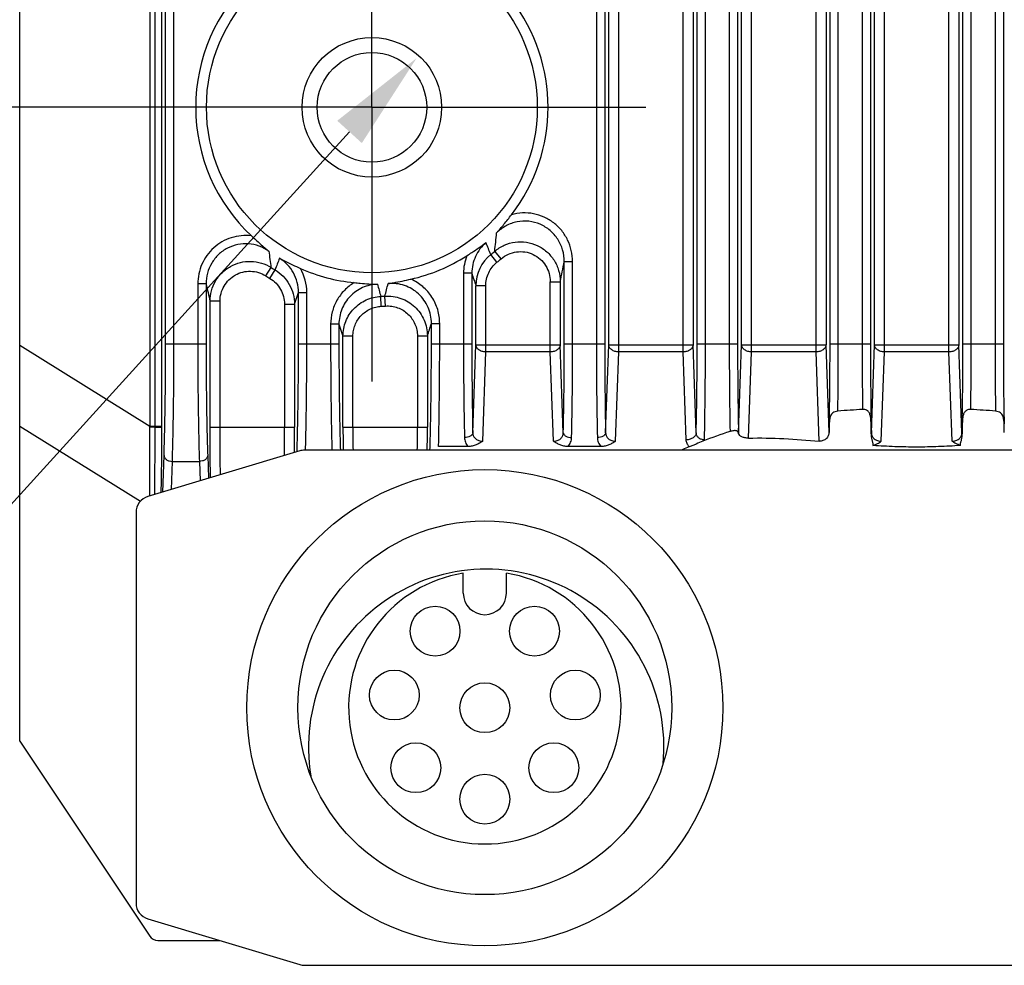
# Model space of a CAD drawing. Header units: millimetres. Extents: x 55 to 506, y 15 to 401.
# Tile 12 of 18: x 451 to 481, y 162 to 191. Entities that reach past the tile are written whole.
import ezdxf
from ezdxf.enums import TextEntityAlignment as Align

# ---------------------------------------------------------------- set-up
doc = ezdxf.new("R2010")
doc.units = ezdxf.units.MM
doc.header["$LTSCALE"] = 32.67
doc.header["$PDMODE"] = 3
doc.header["$PDSIZE"] = 8
doc.linetypes.add('CENTER', pattern=[0.6, 0.375, -0.075, 0.075, -0.075])
doc.layers.get('0').update_dxf_attribs({"linetype": 'CONTINUOUS'})
doc.layers.get('Defpoints').update_dxf_attribs({"linetype": 'CONTINUOUS'})
for name, color, linetype in [('00_COMPONENTS', 7, 'CONTINUOUS'), ('03_ALL_AXES', 7, 'CONTINUOUS'), ('51__DRAFT_DIMS', 7, 'CONTINUOUS')]:
    doc.layers.add(name, color=color, linetype=linetype)
doc.styles.get("Standard").update_dxf_attribs({"font": 'simfang.ttf'})
doc.dimstyles.new('DIMSTYLE_2', dxfattribs={"dimtxt": 3, "dimasz": 3, "dimexe": 2.5, "dimexo": 0.5, "dimgap": 0.75, "dimtad": 1, "dimdsep": 46, "dimtxsty": 'STANDARD', "dimblk": '_FILLED', "dimblk1": '_FILLED', "dimblk2": '_FILLED', "dimcen": 0.09, "dimclrt": 3, "dimazin": 2, "dimtp": 0.3, "dimtm": 0.3, "dimtfac": 1, "dimtofl": 0, "dimtmove": 0, "dimatfit": 3, "dimldrblk": '_FILLED', "dimfxl": 1, "dimtolj": 1, "dimarcsym": 0})
doc.dimstyles.new('DIMSTYLE_6', dxfattribs={"dimtxt": 3, "dimasz": 3, "dimexe": 2.5, "dimexo": 0.5, "dimtad": 1, "dimdsep": 46, "dimtxsty": 'STANDARD', "dimblk": '_FILLED', "dimblk1": '_FILLED', "dimblk2": '_FILLED', "dimcen": 0.09, "dimclrt": 3, "dimazin": 2, "dimtp": 0.01, "dimtm": 0.01, "dimtfac": 1, "dimtofl": 0, "dimtmove": 0, "dimatfit": 1, "dimldrblk": '_FILLED', "dimfxl": 1, "dimtolj": 1, "dimarcsym": 0})

# ---------------------------------------------------------------- blocks, each defined once
blk = doc.blocks.new('_FILLED')
at = {"color": 0, "linetype": 'ByBlock'}
blk.add_solid([(0, 0), (-1, 0.1667), (-1, -0.1667)], dxfattribs=at)
blk = doc.blocks.new('*D8')
at = {"layer": '51__DRAFT_DIMS', "color": 4, "transparency": 16777216}
for p, q in [((455.997, 226.295), (415.439, 226.295)), ((417.939, 226.295), (417.939, 207.295)), ((417.939, 188.295), (417.939, 207.295)), ((457.546, 188.295), (415.439, 188.295))]:
    blk.add_line(p, q, dxfattribs=at)
at = {"layer": '51__DRAFT_DIMS', "color": 4, "transparency": 16777216, "xscale": 3, "yscale": 3, "zscale": 3}
for p, rotation in [((417.939, 226.295), 90), ((417.939, 188.295), 270)]:
    blk.add_blockref('_FILLED', p, dxfattribs=dict(at, rotation=rotation))
at = {"layer": '51__DRAFT_DIMS', "color": 3, "transparency": 16777216}
blk.add_text('38', height=3, rotation=90, dxfattribs=at).set_placement((417.189, 207.295), align=Align.CENTER)
blk = doc.blocks.new('*D15')
at = {"color": 0, "lineweight": -2}
for p in [(461.261, 187.555), (421.3, 174.766)]:
    blk.add_line(p, (449.638, 174.766), dxfattribs=at)
at = {"layer": 'Defpoints', "color": 0}
for p in [(463.279, 189.775), (460.589, 186.815)]:
    blk.add_point(p, dxfattribs=at)
at = {"color": 0, "linetype": 'ByBlock', "lineweight": -2, "xscale": 3, "yscale": 3, "zscale": 3, "rotation": 47.73464663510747}
blk.add_blockref('_FILLED', (463.279, 189.775), dxfattribs=at)
at = {"color": 3, "insert": (442.023, 179.391), "char_height": 3, "attachment_point": 3, "line_spacing_factor": 0.9}
blk.add_mtext('\\A1;{4×M4{\\fgdt;x}4.5}', dxfattribs=at)

msp = doc.modelspace()

# ---------------------------------------------------------------- linework, layer by layer
at = {"layer": '00_COMPONENTS', "color": 7}
for p, q in [((451.334, 169.225), (451.334, 245.225)), ((459.763, 177.956), (455.19, 176.584)), ((496.76, 177.978), (459.907, 177.978)), ((464.83, 178.088), (463.94, 178.088)), ((468.83, 178.088), (467.838, 178.088)), ((454.834, 176.105), (454.834, 164.35)), ((464.684, 173.678), (464.684, 174.276)), ((465.984, 173.678), (465.984, 174.276)), ((451.334, 169.225), (455.245, 163.358)), ((455.19, 163.871), (459.763, 162.499)), ((455.495, 163.225), (457.343, 163.225)), ((459.907, 162.478), (496.76, 162.478))]:
    msp.add_line(p, q, dxfattribs=at)
at = {"layer": '00_COMPONENTS', "color": 4}
for p, q in [((455.245, 239.663), (455.245, 178.705)), ((455.399, 238.344), (455.399, 178.705)), ((469.363, 180.934), (469.363, 238.341)), ((471.304, 180.934), (471.304, 238.341)), ((473.363, 180.934), (473.363, 238.341)), ((475.304, 180.934), (475.304, 238.341)), ((477.363, 180.934), (477.363, 238.341)), ((479.304, 180.934), (479.304, 238.341)), ((455.603, 237.679), (455.603, 178.705)), ((469.063, 181.146), (469.063, 237.638)), ((471.604, 237.638), (471.604, 181.146)), ((473.063, 181.146), (473.063, 237.638)), ((475.604, 237.638), (475.604, 181.146)), ((477.063, 181.146), (477.063, 237.638)), ((479.604, 237.638), (479.604, 181.146)), ((455.725, 181.174), (455.725, 231.45)), ((455.975, 181.174), (455.975, 231.45)), ((468.692, 231.45), (468.692, 181.174)), ((468.942, 231.45), (468.942, 181.174)), ((471.725, 181.174), (471.725, 231.45)), ((471.975, 181.174), (471.975, 231.45)), ((472.692, 231.45), (472.692, 181.174)), ((472.942, 231.45), (472.942, 181.174)), ((475.725, 181.174), (475.725, 231.45)), ((475.975, 181.174), (475.975, 231.45)), ((476.692, 231.45), (476.692, 181.174)), ((476.942, 231.45), (476.942, 181.174)), ((479.725, 181.174), (479.725, 231.45)), ((479.975, 181.174), (479.975, 231.45)), ((480.692, 231.45), (480.692, 181.174)), ((480.942, 231.45), (480.942, 181.174)), ((465.698, 183.631), (465.511, 183.864)), ((465.826, 183.737), (465.632, 183.964)), ((458.738, 183.225), (458.897, 183.477)), ((467.725, 181.174), (467.725, 183.652)), ((467.725, 183.652), (467.975, 183.652)), ((467.975, 181.174), (467.975, 183.652)), ((458.865, 183.147), (459.018, 183.403)), ((464.692, 183.301), (464.692, 181.174)), ((464.942, 183.301), (464.692, 183.301)), ((464.942, 183.301), (464.942, 181.174)), ((456.692, 182.979), (456.692, 181.174)), ((456.942, 182.979), (456.692, 182.979)), ((456.942, 182.979), (456.942, 181.174)), ((465.063, 181.146), (465.063, 182.928)), ((465.363, 182.928), (465.063, 182.928)), ((465.363, 180.934), (465.363, 182.928)), ((467.304, 180.934), (467.304, 183.046)), ((467.304, 183.046), (467.604, 183.046)), ((467.604, 183.046), (467.604, 181.146)), ((459.604, 182.372), (459.725, 182.724)), ((459.725, 181.174), (459.725, 182.724)), ((459.725, 182.724), (459.975, 182.724)), ((459.975, 181.174), (459.975, 182.724)), ((462.218, 182.308), (462.204, 182.606)), ((462.346, 182.316), (462.325, 182.613)), ((457.063, 178.674), (457.063, 182.459)), ((457.363, 182.459), (457.063, 182.459)), ((457.363, 178.674), (457.363, 182.459)), ((459.304, 182.372), (459.304, 178.674)), ((459.304, 182.372), (459.604, 182.372)), ((459.604, 182.372), (459.604, 178.674)), ((460.692, 181.768), (460.692, 181.174)), ((460.942, 181.768), (460.692, 181.768)), ((460.942, 181.768), (460.942, 181.174)), ((460.942, 181.768), (461.063, 181.408)), ((463.725, 181.174), (463.725, 181.792)), ((463.725, 181.792), (463.975, 181.792)), ((463.975, 181.174), (463.975, 181.792)), ((461.063, 178.674), (461.063, 181.408)), ((461.363, 181.408), (461.063, 181.408)), ((461.363, 178.674), (461.363, 181.408)), ((463.304, 181.416), (463.304, 178.674)), ((463.304, 181.416), (463.604, 181.416)), ((463.604, 181.416), (463.604, 178.674)), ((451.334, 181.135), (455.245, 178.705)), ((455.725, 181.174), (456.942, 181.174)), ((459.725, 181.174), (460.942, 181.174)), ((463.725, 181.174), (464.942, 181.174)), ((464.971, 178.501), (465.063, 181.146)), ((465.063, 181.146), (467.604, 181.146)), ((467.696, 178.501), (467.604, 181.146)), ((467.725, 181.174), (468.942, 181.174)), ((468.971, 178.501), (469.063, 181.146)), ((469.063, 181.146), (471.604, 181.146)), ((471.696, 178.501), (471.604, 181.146)), ((471.725, 181.174), (472.942, 181.174)), ((472.971, 178.501), (473.063, 181.146)), ((473.063, 181.146), (475.604, 181.146)), ((475.696, 178.513), (475.604, 181.146)), ((475.725, 181.174), (476.942, 181.174)), ((476.971, 178.501), (477.063, 181.146)), ((477.063, 181.146), (479.604, 181.146)), ((479.696, 178.501), (479.604, 181.146)), ((479.725, 181.174), (480.942, 181.174)), ((465.269, 178.248), (465.363, 180.934)), ((467.304, 180.934), (465.363, 180.934)), ((467.398, 178.248), (467.304, 180.934)), ((469.269, 178.248), (469.363, 180.934)), ((471.304, 180.934), (469.363, 180.934)), ((471.397, 178.289), (471.304, 180.934)), ((473.273, 178.342), (473.363, 180.934)), ((475.304, 180.934), (473.363, 180.934)), ((475.398, 178.253), (475.304, 180.934)), ((477.269, 178.248), (477.363, 180.934)), ((479.304, 180.934), (477.363, 180.934)), ((479.398, 178.248), (479.304, 180.934)), ((451.334, 178.703), (454.967, 176.445)), ((455.399, 178.674), (455.244, 178.673)), ((455.245, 178.705), (455.603, 178.705)), ((455.603, 178.705), (455.603, 178.673)), ((457.063, 178.674), (459.604, 178.674)), ((461.063, 178.674), (463.604, 178.674)), ((455.638, 176.719), (455.677, 177.816)), ((455.897, 176.797), (455.927, 177.639)), ((455.927, 177.639), (456.741, 177.639)), ((456.741, 177.639), (456.761, 177.056)), ((456.991, 177.816), (457.015, 177.132))]:
    msp.add_line(p, q, dxfattribs=at)
msp.add_circle((461.934, 188.295), 4.98, dxfattribs=at)
at = {"layer": '00_COMPONENTS', "color": 7}
for centre, radius in [((461.934, 188.295), 2.1), ((461.934, 188.295), 1.65), ((465.334, 170.228), 7.165), ((465.334, 170.228), 5.625), ((463.836, 172.534), 0.75), ((466.831, 172.534), 0.75), ((462.61, 170.61), 0.75), ((468.057, 170.61), 0.75), ((465.334, 170.228), 0.75), ((463.258, 168.423), 0.75), ((467.409, 168.423), 0.75), ((465.334, 167.478), 0.75)]:
    msp.add_circle(centre, radius, dxfattribs=at)
for centre, radius, start, end in [((461.934, 188.295), 5.303, 133.177, 226.823), ((461.934, 188.295), 5.303, 322.4173, 37.5827), ((461.934, 188.295), 5.303, 282.7892, 302.5958), ((461.934, 188.295), 5.303, 246.0756, 264.25), ((477.838, 156.688), 22.543, 92.8781, 94.7754), ((478.83, 156.688), 22.543, 85.2246, 87.1219), ((501.098, 178.008), 25.407, 178.2851, 178.8596), ((457.274, 178.05), 23.702, 1.1198, 1.7355), ((476.547, 166.398), 12.731, 107.5066, 111.4343), ((459.907, 177.478), 0.5, 90, 106.6992), ((477.277, 165.193), 14.135, 114.4313, 115.252), ((472.498, 175.051), 3.194, 108.4506, 109.5064), ((455.334, 176.105), 0.5, 106.6992, 180), ((465.375, 169.048), 5.35, 354.5336, 189.4372), ((465.334, 170.228), 4.1, 99.122, 80.878), ((465.334, 173.678), 0.65, 180, 360), ((455.334, 164.35), 0.5, 180, 253.3008), ((455.494, 163.525), 0.3, 213.6901, 270), ((459.907, 162.978), 0.5, 253.3008, 270)]:
    msp.add_arc(centre, radius, start, end, dxfattribs=at)
at = {"layer": '00_COMPONENTS', "color": 4}
for centre, radius, start, end in [((437.548, 187.101), 28.258, 353.6277, 354.7543), ((371.72, 147), 100.775, 21.45689, 21.67722), ((485.823, 187.267), 27.192, 186.9757, 188.011), ((466.154, 183.301), 1.462, 158.9092, 180.0095), ((466.265, 182.928), 1.202, 128.8892, 179.9827), ((461.934, 188.295), 5.695, 308.9122, 310.4983), ((461.934, 188.295), 5.695, 237.7724, 239.2037), ((567.246, 141.903), 115.912, 158.83564, 159.02071), ((461.934, 188.295), 5.993, 308.9122, 310.4983), ((430.115, 190.857), 38.294, 348.231, 349.1556), ((461.934, 188.295), 5.993, 237.7724, 239.2037), ((458.516, 182.725), 1.459, 359.981, 29.7096), ((581.918, 221.122), 122.938, 197.91711, 198.09974), ((501.372, 193.055), 45.558, 192.7786, 193.4501), ((517.982, 198.59), 58.023, 195.61553, 195.98997), ((420.2, 193.463), 43.5, 345.5566, 346.0695), ((461.934, 188.295), 5.695, 272.7181, 273.9404), ((461.934, 188.295), 5.993, 272.7181, 273.9404), ((319.614, 228.088), 151.365, 342.04092, 342.19025), ((461.043, 178.656), 5.799, 179.5239, 179.8351), ((466.927, 178.705), 11.529, 180, 180.1524), ((368.828, 178.672), 90.476, 359.45852, 0.0013), ((352.248, 178.673), 107.356, 359.59144, 0.00065), ((567.754, 178.671), 106.69, 179.99791, 180.37224), ((551.551, 178.67), 90.188, 179.99709, 180.43991), ((372.197, 178.673), 91.107, 359.56232, 0.00068), ((355.99, 178.674), 107.614, 359.62937, 0.00048), ((472.89, 178.505), 0.0814, 348.1382, 357.0253), ((473.233, 178.505), 0.263, 180.9431, 187.1787)]:
    msp.add_arc(centre, radius, start, end, dxfattribs=at)
at = {"layer": '00_COMPONENTS', "color": 7}
for points, knots in [([(465.688, 184.517), (465.764, 184.601), (465.917, 184.78), (466.062, 184.965), (466.136, 185.061)], [0, 0, 0, 0, 0.483555, 1, 1, 1, 1]), ([(458.305, 184.428), (458.394, 184.345), (458.566, 184.187), (458.744, 184.035), (458.833, 183.965)], [0, 0, 0, 0, 0.516579, 1, 1, 1, 1]), ([(464.79, 183.827), (464.842, 183.86), (465.038, 183.987), (465.231, 184.12), (465.368, 184.224)], [0, 0, 0, 0, 0.262687, 1, 1, 1, 1]), ([(459.153, 183.752), (459.202, 183.726), (459.409, 183.618), (459.621, 183.52), (459.783, 183.448)], [0, 0, 0, 0, 0.238481, 1, 1, 1, 1]), ([(461.402, 183.019), (461.463, 183.013), (461.696, 182.99), (461.929, 182.975), (462.1, 182.971)], [0, 0, 0, 0, 0.262722, 1, 1, 1, 1]), ([(462.42, 182.991), (462.475, 182.999), (462.706, 183.036), (462.934, 183.084), (463.107, 183.124)], [0, 0, 0, 0, 0.238514, 1, 1, 1, 1]), ([(475.961, 179.152), (475.933, 179.15), (475.88, 179.139), (475.815, 179.105), (475.768, 179.06), (475.738, 179.009), (475.72, 178.953), (475.71, 178.895), (475.705, 178.833), (475.703, 178.79), (475.702, 178.768)], [0, 0, 0, 0, 0.163687, 0.302726, 0.42143, 0.531227, 0.640686, 0.75432, 0.873941, 1, 1, 1, 1]), ([(476.961, 178.466), (476.963, 178.508), (476.965, 178.589), (476.964, 178.708), (476.96, 178.821), (476.953, 178.926), (476.941, 179.01), (476.921, 179.071), (476.9, 179.113), (476.87, 179.15), (476.826, 179.181), (476.77, 179.201), (476.728, 179.203), (476.706, 179.202)], [0, 0, 0, 0, 0.14187, 0.277774, 0.406588, 0.527329, 0.639495, 0.692831, 0.745329, 0.798972, 0.857305, 0.924449, 1, 1, 1, 1]), ([(479.962, 179.202), (479.94, 179.203), (479.897, 179.201), (479.841, 179.181), (479.798, 179.15), (479.767, 179.113), (479.746, 179.071), (479.727, 179.01), (479.714, 178.926), (479.707, 178.821), (479.704, 178.708), (479.702, 178.589), (479.704, 178.508), (479.706, 178.466)], [0, 0, 0, 0, 0.075553, 0.1427, 0.201034, 0.254679, 0.307178, 0.360516, 0.472682, 0.593423, 0.722237, 0.858138, 1, 1, 1, 1]), ([(480.965, 178.768), (480.964, 178.79), (480.963, 178.833), (480.957, 178.895), (480.947, 178.953), (480.929, 179.009), (480.899, 179.06), (480.853, 179.105), (480.787, 179.139), (480.735, 179.15), (480.706, 179.152)], [0, 0, 0, 0, 0.126059, 0.24568, 0.359314, 0.468773, 0.57857, 0.697274, 0.836313, 1, 1, 1, 1]), ([(472.969, 178.488), (472.968, 178.496), (472.964, 178.512), (472.953, 178.533), (472.934, 178.551), (472.906, 178.563), (472.869, 178.568), (472.823, 178.565), (472.771, 178.555), (472.735, 178.545), (472.717, 178.539)], [0, 0, 0, 0, 0.082558, 0.161781, 0.243898, 0.340084, 0.463578, 0.621681, 0.806902, 1, 1, 1, 1]), ([(472.97, 178.486), (472.97, 178.487), (472.969, 178.487), (472.969, 178.488), (472.969, 178.488)], [0, 0, 0, 0, 0.550429, 1, 1, 1, 1]), ([(472.973, 178.472), (472.972, 178.475), (472.971, 178.479), (472.971, 178.484), (472.97, 178.486)], [0, 0, 0, 0, 0.504957, 1, 1, 1, 1]), ([(473.273, 178.342), (473.236, 178.341), (473.167, 178.347), (473.087, 178.371), (473.035, 178.4), (472.999, 178.427), (472.978, 178.454), (472.973, 178.472)], [0, 0, 0, 0, 0.315866, 0.60069, 0.723641, 0.830907, 1, 1, 1, 1]), ([(475.696, 178.513), (475.695, 178.479), (475.679, 178.408), (475.614, 178.318), (475.515, 178.258), (475.436, 178.25), (475.398, 178.253)], [0, 0, 0, 0, 0.235714, 0.481583, 0.736905, 1, 1, 1, 1]), ([(476.961, 178.466), (476.96, 178.438), (476.964, 178.379), (476.98, 178.308), (476.996, 178.251), (477.008, 178.208), (477.018, 178.164), (477.019, 178.134), (477.017, 178.119)], [0, 0, 0, 0, 0.243374, 0.492448, 0.618592, 0.745445, 0.872734, 1, 1, 1, 1]), ([(479.649, 178.119), (479.648, 178.127), (479.648, 178.142), (479.651, 178.164), (479.654, 178.186), (479.661, 178.216), (479.672, 178.251), (479.688, 178.308), (479.704, 178.379), (479.707, 178.438), (479.706, 178.466)], [0, 0, 0, 0, 0.063799, 0.12763, 0.191261, 0.254884, 0.381668, 0.507754, 0.75672, 1, 1, 1, 1]), ([(465.269, 178.248), (465.238, 178.228), (465.174, 178.188), (465.069, 178.135), (464.954, 178.098), (464.871, 178.088), (464.83, 178.088)], [0, 0, 0, 0, 0.236509, 0.480454, 0.735554, 1, 1, 1, 1]), ([(467.838, 178.088), (467.796, 178.088), (467.713, 178.098), (467.598, 178.135), (467.494, 178.188), (467.429, 178.228), (467.398, 178.248)], [0, 0, 0, 0, 0.264447, 0.519547, 0.763492, 1, 1, 1, 1]), ([(469.269, 178.248), (469.238, 178.228), (469.174, 178.188), (469.069, 178.135), (468.954, 178.098), (468.871, 178.088), (468.83, 178.088)], [0, 0, 0, 0, 0.236509, 0.480454, 0.735554, 1, 1, 1, 1]), ([(471.894, 178.248), (471.829, 178.221), (471.731, 178.175), (471.595, 178.119), (471.523, 178.094), (471.487, 178.082)], [0, 0, 0, 0, 0.48268, 0.738218, 1, 1, 1, 1]), ([(473.273, 178.342), (473.627, 178.351), (474.337, 178.335), (475.045, 178.282), (475.398, 178.253)], [0, 0, 0, 0, 0.500477, 1, 1, 1, 1]), ([(477.017, 178.119), (477.063, 178.134), (477.15, 178.173), (477.23, 178.223), (477.269, 178.248)], [0, 0, 0, 0, 0.510711, 1, 1, 1, 1]), ([(479.649, 178.12), (479.603, 178.135), (479.517, 178.173), (479.437, 178.223), (479.398, 178.248)], [0, 0, 0, 0, 0.510634, 1, 1, 1, 1]), ([(479.649, 178.12), (479.539, 178.112), (479.32, 178.098), (478.992, 178.083), (478.662, 178.073), (478.223, 178.069), (477.674, 178.08), (477.236, 178.104), (477.017, 178.119)], [0, 0, 0, 0, 0.12487, 0.249841, 0.374901, 0.500004, 0.750153, 1, 1, 1, 1])]:
    msp.add_open_spline(points, degree=3, knots=knots, dxfattribs=at)
at = {"layer": '00_COMPONENTS', "color": 4}
for points, knots in [([(467.975, 183.652), (467.975, 183.764), (467.95, 183.988), (467.838, 184.307), (467.657, 184.592), (467.415, 184.829), (467.125, 185.003), (466.803, 185.105), (466.466, 185.129), (466.243, 185.092), (466.136, 185.061)], [0, 0, 0, 0, 0.125015, 0.250026, 0.375031, 0.50003, 0.625024, 0.750015, 0.875006, 1, 1, 1, 1]), ([(467.725, 183.652), (467.725, 183.77), (467.692, 184.007), (467.545, 184.333), (467.309, 184.603), (467.005, 184.792), (466.658, 184.883), (466.3, 184.866), (465.963, 184.744), (465.771, 184.6), (465.688, 184.517)], [0, 0, 0, 0, 0.124988, 0.249981, 0.374981, 0.499986, 0.624995, 0.750002, 0.875005, 1, 1, 1, 1]), ([(458.305, 184.428), (458.204, 184.44), (457.999, 184.442), (457.697, 184.381), (457.415, 184.256), (457.166, 184.075), (456.96, 183.846), (456.808, 183.578), (456.713, 183.285), (456.692, 183.081), (456.692, 182.979)], [0, 0, 0, 0, 0.124995, 0.249989, 0.374983, 0.49998, 0.62498, 0.749983, 0.874989, 1, 1, 1, 1]), ([(458.833, 183.965), (458.744, 184.028), (458.548, 184.133), (458.223, 184.203), (457.891, 184.181), (457.577, 184.069), (457.307, 183.875), (457.1, 183.614), (456.971, 183.308), (456.942, 183.088), (456.942, 182.979)], [0, 0, 0, 0, 0.124997, 0.250001, 0.375008, 0.500015, 0.62502, 0.750019, 0.875011, 1, 1, 1, 1]), ([(465.368, 184.224), (465.302, 184.168), (465.18, 184.04), (465.045, 183.814), (464.961, 183.563), (464.942, 183.388), (464.942, 183.301)], [0, 0, 0, 0, 0.250012, 0.500015, 0.750011, 1, 1, 1, 1]), ([(465.632, 183.964), (465.718, 184.038), (465.913, 184.16), (466.244, 184.255), (466.589, 184.252), (466.919, 184.152), (467.207, 183.963), (467.43, 183.701), (467.572, 183.387), (467.604, 183.16), (467.604, 183.046)], [0, 0, 0, 0, 0.124988, 0.249999, 0.375027, 0.500058, 0.625077, 0.750074, 0.875046, 1, 1, 1, 1]), ([(465.826, 183.737), (465.891, 183.793), (466.037, 183.886), (466.285, 183.957), (466.544, 183.956), (466.792, 183.88), (467.008, 183.737), (467.175, 183.539), (467.28, 183.303), (467.304, 183.131), (467.304, 183.046)], [0, 0, 0, 0, 0.125005, 0.25, 0.374988, 0.499976, 0.624968, 0.749969, 0.874979, 1, 1, 1, 1]), ([(457.063, 182.459), (457.063, 182.565), (457.092, 182.778), (457.216, 183.075), (457.414, 183.329), (457.673, 183.522), (457.972, 183.64), (458.293, 183.674), (458.611, 183.623), (458.807, 183.534), (458.897, 183.477)], [0, 0, 0, 0, 0.124961, 0.249937, 0.374933, 0.499945, 0.624967, 0.749989, 0.875002, 1, 1, 1, 1]), ([(459.725, 182.724), (459.725, 182.826), (459.699, 183.032), (459.585, 183.32), (459.401, 183.569), (459.24, 183.699), (459.153, 183.752)], [0, 0, 0, 0, 0.249991, 0.499988, 0.749991, 1, 1, 1, 1]), ([(465.363, 182.928), (465.363, 182.995), (465.378, 183.13), (465.444, 183.321), (465.551, 183.493), (465.646, 183.589), (465.698, 183.631)], [0, 0, 0, 0, 0.250004, 0.500003, 0.749999, 1, 1, 1, 1]), ([(457.363, 182.459), (457.363, 182.538), (457.384, 182.699), (457.477, 182.922), (457.625, 183.114), (457.818, 183.259), (458.044, 183.348), (458.284, 183.374), (458.523, 183.335), (458.67, 183.268), (458.738, 183.225)], [0, 0, 0, 0, 0.125012, 0.250019, 0.375021, 0.500017, 0.625009, 0.750002, 0.874997, 1, 1, 1, 1]), ([(459.018, 183.403), (459.107, 183.35), (459.271, 183.221), (459.459, 182.971), (459.577, 182.682), (459.604, 182.475), (459.604, 182.372)], [0, 0, 0, 0, 0.250025, 0.500035, 0.750025, 1, 1, 1, 1]), ([(458.865, 183.147), (458.932, 183.107), (459.055, 183.01), (459.196, 182.822), (459.284, 182.605), (459.304, 182.449), (459.304, 182.372)], [0, 0, 0, 0, 0.249992, 0.499988, 0.74999, 1, 1, 1, 1]), ([(461.402, 183.019), (461.295, 182.955), (461.095, 182.799), (460.868, 182.496), (460.725, 182.144), (460.692, 181.893), (460.692, 181.768)], [0, 0, 0, 0, 0.249991, 0.499987, 0.74999, 1, 1, 1, 1]), ([(462.1, 182.971), (462.024, 182.969), (461.87, 182.949), (461.65, 182.876), (461.448, 182.761), (461.272, 182.61), (461.128, 182.428), (461.022, 182.222), (460.957, 181.999), (460.942, 181.845), (460.942, 181.768)], [0, 0, 0, 0, 0.125006, 0.250013, 0.375019, 0.500022, 0.625022, 0.750018, 0.875011, 1, 1, 1, 1]), ([(463.725, 181.792), (463.725, 181.875), (463.708, 182.041), (463.633, 182.28), (463.509, 182.498), (463.344, 182.687), (463.143, 182.837), (462.915, 182.942), (462.67, 182.997), (462.503, 182.999), (462.42, 182.991)], [0, 0, 0, 0, 0.124988, 0.249981, 0.374977, 0.499978, 0.624982, 0.749989, 0.874996, 1, 1, 1, 1]), ([(463.975, 181.792), (463.975, 181.862), (463.965, 182.002), (463.92, 182.208), (463.846, 182.405), (463.744, 182.59), (463.617, 182.758), (463.466, 182.906), (463.296, 183.03), (463.172, 183.096), (463.107, 183.124)], [0, 0, 0, 0, 0.125003, 0.250004, 0.375004, 0.500004, 0.625004, 0.750003, 0.875001, 1, 1, 1, 1]), ([(461.063, 181.408), (461.063, 181.484), (461.078, 181.636), (461.142, 181.856), (461.247, 182.06), (461.388, 182.24), (461.561, 182.391), (461.76, 182.506), (461.976, 182.581), (462.128, 182.603), (462.204, 182.606)], [0, 0, 0, 0, 0.124978, 0.249963, 0.374955, 0.499956, 0.624963, 0.749974, 0.874988, 1, 1, 1, 1]), ([(462.325, 182.613), (462.407, 182.619), (462.571, 182.613), (462.811, 182.555), (463.034, 182.448), (463.23, 182.299), (463.392, 182.112), (463.513, 181.897), (463.587, 181.662), (463.604, 181.498), (463.604, 181.416)], [0, 0, 0, 0, 0.12501, 0.250023, 0.375035, 0.500043, 0.625045, 0.750037, 0.875021, 1, 1, 1, 1]), ([(461.363, 181.408), (461.363, 181.465), (461.374, 181.579), (461.422, 181.744), (461.5, 181.898), (461.606, 182.033), (461.736, 182.146), (461.885, 182.233), (462.047, 182.289), (462.161, 182.306), (462.218, 182.308)], [0, 0, 0, 0, 0.125003, 0.250005, 0.375006, 0.500006, 0.625005, 0.750003, 0.875001, 1, 1, 1, 1]), ([(462.346, 182.316), (462.407, 182.32), (462.53, 182.316), (462.71, 182.272), (462.877, 182.192), (463.025, 182.079), (463.146, 181.939), (463.236, 181.777), (463.292, 181.601), (463.304, 181.477), (463.304, 181.416)], [0, 0, 0, 0, 0.124998, 0.249995, 0.374993, 0.499991, 0.62499, 0.74999, 0.874993, 1, 1, 1, 1]), ([(455.677, 177.816), (455.685, 178.056), (455.699, 178.569), (455.72, 179.689), (455.725, 180.569), (455.725, 181.174)], [0, 0, 0, 0, 0.214331, 0.458826, 1, 1, 1, 1]), ([(455.927, 177.639), (455.935, 177.891), (455.949, 178.432), (455.97, 179.611), (455.975, 180.537), (455.975, 181.174)], [0, 0, 0, 0, 0.214328, 0.458824, 1, 1, 1, 1]), ([(456.692, 181.174), (456.692, 180.537), (456.698, 179.611), (456.718, 178.432), (456.732, 177.891), (456.741, 177.639)], [0, 0, 0, 0, 0.541174, 0.785669, 1, 1, 1, 1]), ([(456.942, 181.174), (456.942, 180.569), (456.948, 179.689), (456.968, 178.569), (456.982, 178.056), (456.991, 177.816)], [0, 0, 0, 0, 0.541171, 0.785667, 1, 1, 1, 1]), ([(459.681, 177.931), (459.688, 178.166), (459.701, 178.666), (459.72, 179.747), (459.725, 180.593), (459.725, 181.174)], [0, 0, 0, 0, 0.217498, 0.462514, 1, 1, 1, 1]), ([(459.937, 177.977), (459.943, 178.214), (459.955, 178.714), (459.971, 179.779), (459.975, 180.608), (459.975, 181.174)], [0, 0, 0, 0, 0.222515, 0.468345, 1, 1, 1, 1]), ([(460.692, 181.174), (460.692, 180.608), (460.697, 179.779), (460.713, 178.714), (460.724, 178.215), (460.731, 177.977)], [0, 0, 0, 0, 0.531651, 0.777481, 1, 1, 1, 1]), ([(460.942, 181.174), (460.942, 180.603), (460.947, 179.77), (460.965, 178.705), (460.978, 178.21), (460.985, 177.977)], [0, 0, 0, 0, 0.536101, 0.781311, 1, 1, 1, 1]), ([(463.682, 177.977), (463.689, 178.21), (463.702, 178.705), (463.72, 179.77), (463.725, 180.603), (463.725, 181.174)], [0, 0, 0, 0, 0.218686, 0.463896, 1, 1, 1, 1]), ([(463.94, 178.088), (463.952, 178.573), (463.97, 179.601), (463.975, 180.63), (463.975, 181.174)], [0, 0, 0, 0, 0.47101, 1, 1, 1, 1]), ([(464.692, 181.174), (464.692, 180.684), (464.697, 179.745), (464.711, 178.807), (464.721, 178.36)], [0, 0, 0, 0, 0.523197, 1, 1, 1, 1]), ([(464.942, 181.174), (464.942, 180.708), (464.947, 179.817), (464.961, 178.926), (464.971, 178.501)], [0, 0, 0, 0, 0.523196, 1, 1, 1, 1]), ([(465.363, 180.934), (465.325, 180.935), (465.251, 180.946), (465.168, 180.984), (465.116, 181.028), (465.087, 181.064), (465.069, 181.104), (465.064, 181.132), (465.063, 181.146)], [0, 0, 0, 0, 0.285445, 0.5522, 0.674745, 0.789246, 0.896839, 1, 1, 1, 1]), ([(467.604, 181.146), (467.604, 181.132), (467.599, 181.104), (467.58, 181.064), (467.551, 181.028), (467.5, 180.984), (467.416, 180.946), (467.342, 180.935), (467.304, 180.934)], [0, 0, 0, 0, 0.103161, 0.210754, 0.325255, 0.4478, 0.714555, 1, 1, 1, 1]), ([(467.696, 178.501), (467.707, 178.926), (467.721, 179.817), (467.725, 180.708), (467.725, 181.174)], [0, 0, 0, 0, 0.4768, 1, 1, 1, 1]), ([(467.946, 178.36), (467.956, 178.807), (467.971, 179.745), (467.975, 180.684), (467.975, 181.174)], [0, 0, 0, 0, 0.4768, 1, 1, 1, 1]), ([(468.692, 181.174), (468.692, 180.684), (468.697, 179.745), (468.711, 178.807), (468.721, 178.36)], [0, 0, 0, 0, 0.523197, 1, 1, 1, 1]), ([(468.942, 181.174), (468.942, 180.708), (468.947, 179.817), (468.961, 178.926), (468.971, 178.501)], [0, 0, 0, 0, 0.523196, 1, 1, 1, 1]), ([(469.363, 180.934), (469.325, 180.935), (469.251, 180.946), (469.168, 180.984), (469.116, 181.028), (469.087, 181.064), (469.069, 181.104), (469.064, 181.132), (469.063, 181.146)], [0, 0, 0, 0, 0.285445, 0.5522, 0.674745, 0.789246, 0.896839, 1, 1, 1, 1]), ([(471.604, 181.146), (471.604, 181.132), (471.599, 181.104), (471.58, 181.064), (471.551, 181.028), (471.5, 180.984), (471.416, 180.946), (471.342, 180.935), (471.304, 180.934)], [0, 0, 0, 0, 0.103161, 0.210754, 0.325255, 0.4478, 0.714555, 1, 1, 1, 1]), ([(471.696, 178.501), (471.707, 178.926), (471.721, 179.817), (471.725, 180.708), (471.725, 181.174)], [0, 0, 0, 0, 0.476801, 1, 1, 1, 1]), ([(471.945, 178.29), (471.955, 178.747), (471.97, 179.708), (471.975, 180.67), (471.975, 181.174)], [0, 0, 0, 0, 0.475403, 1, 1, 1, 1]), ([(472.692, 181.174), (472.692, 180.718), (472.696, 179.839), (472.708, 178.961), (472.717, 178.539)], [0, 0, 0, 0, 0.519897, 1, 1, 1, 1]), ([(472.942, 181.174), (472.942, 180.708), (472.947, 179.817), (472.961, 178.926), (472.971, 178.501)], [0, 0, 0, 0, 0.523197, 1, 1, 1, 1]), ([(473.363, 180.934), (473.325, 180.935), (473.251, 180.946), (473.168, 180.984), (473.116, 181.028), (473.087, 181.064), (473.069, 181.104), (473.064, 181.132), (473.063, 181.146)], [0, 0, 0, 0, 0.285445, 0.5522, 0.674745, 0.789246, 0.896839, 1, 1, 1, 1]), ([(475.604, 181.146), (475.604, 181.132), (475.599, 181.104), (475.58, 181.064), (475.551, 181.028), (475.5, 180.984), (475.416, 180.946), (475.342, 180.935), (475.304, 180.934)], [0, 0, 0, 0, 0.103161, 0.210754, 0.325255, 0.4478, 0.714555, 1, 1, 1, 1]), ([(475.702, 178.768), (475.71, 179.154), (475.722, 179.957), (475.725, 180.759), (475.725, 181.174)], [0, 0, 0, 0, 0.481828, 1, 1, 1, 1]), ([(475.961, 179.152), (475.963, 179.314), (475.972, 179.988), (475.975, 180.662), (475.975, 181.174)], [0, 0, 0, 0, 0.240373, 1, 1, 1, 1]), ([(476.692, 181.174), (476.692, 181.006), (476.693, 180.348), (476.699, 179.691), (476.706, 179.202)], [0, 0, 0, 0, 0.256547, 1, 1, 1, 1]), ([(476.942, 181.174), (476.942, 180.708), (476.947, 179.817), (476.961, 178.926), (476.971, 178.501)], [0, 0, 0, 0, 0.523192, 1, 1, 1, 1]), ([(477.363, 180.934), (477.325, 180.935), (477.251, 180.946), (477.168, 180.984), (477.116, 181.028), (477.087, 181.064), (477.069, 181.104), (477.064, 181.132), (477.063, 181.146)], [0, 0, 0, 0, 0.285445, 0.5522, 0.674745, 0.789246, 0.896839, 1, 1, 1, 1]), ([(479.604, 181.146), (479.604, 181.132), (479.599, 181.104), (479.58, 181.064), (479.551, 181.028), (479.5, 180.984), (479.416, 180.946), (479.342, 180.935), (479.304, 180.934)], [0, 0, 0, 0, 0.103161, 0.210754, 0.325255, 0.4478, 0.714555, 1, 1, 1, 1]), ([(479.696, 178.501), (479.707, 178.926), (479.721, 179.817), (479.725, 180.708), (479.725, 181.174)], [0, 0, 0, 0, 0.476804, 1, 1, 1, 1]), ([(479.962, 179.202), (479.964, 179.361), (479.972, 180.018), (479.975, 180.675), (479.975, 181.174)], [0, 0, 0, 0, 0.240876, 1, 1, 1, 1]), ([(480.692, 181.174), (480.692, 181.001), (480.693, 180.327), (480.699, 179.653), (480.706, 179.152)], [0, 0, 0, 0, 0.256909, 1, 1, 1, 1]), ([(480.942, 181.174), (480.942, 180.759), (480.946, 179.957), (480.957, 179.154), (480.965, 178.768)], [0, 0, 0, 0, 0.518167, 1, 1, 1, 1]), ([(455.244, 178.673), (455.244, 178.488), (455.241, 178.123), (455.238, 177.588), (455.238, 177.082), (455.241, 176.756), (455.242, 176.6)], [0, 0, 0, 0, 0.267818, 0.528148, 0.774319, 1, 1, 1, 1]), ([(455.399, 178.674), (455.399, 178.494), (455.399, 178.138), (455.395, 177.615), (455.392, 177.118), (455.388, 176.797), (455.386, 176.643)], [0, 0, 0, 0, 0.266104, 0.525697, 0.772363, 1, 1, 1, 1]), ([(455.399, 178.674), (455.426, 178.674), (455.474, 178.674), (455.53, 178.674), (455.566, 178.674), (455.584, 178.674), (455.596, 178.674), (455.601, 178.674), (455.603, 178.673)], [0, 0, 0, 0, 0.394017, 0.709553, 0.828553, 0.917869, 0.975457, 1, 1, 1, 1]), ([(455.603, 178.673), (455.603, 178.332), (455.6, 177.675), (455.59, 177.017), (455.583, 176.702)], [0, 0, 0, 0, 0.520193, 1, 1, 1, 1]), ([(457.074, 177.15), (457.073, 177.272), (457.066, 177.78), (457.063, 178.288), (457.063, 178.674)], [0, 0, 0, 0, 0.240534, 1, 1, 1, 1]), ([(457.375, 177.24), (457.373, 177.355), (457.366, 177.833), (457.363, 178.311), (457.363, 178.674)], [0, 0, 0, 0, 0.240089, 1, 1, 1, 1]), ([(464.971, 178.501), (464.97, 178.492), (464.966, 178.472), (464.95, 178.446), (464.926, 178.422), (464.882, 178.393), (464.813, 178.368), (464.753, 178.361), (464.721, 178.36)], [0, 0, 0, 0, 0.089272, 0.186231, 0.294809, 0.416389, 0.693915, 1, 1, 1, 1]), ([(464.971, 178.501), (464.971, 178.483), (464.975, 178.449), (464.992, 178.399), (465.02, 178.354), (465.07, 178.302), (465.155, 178.258), (465.231, 178.248), (465.269, 178.248)], [0, 0, 0, 0, 0.120448, 0.239619, 0.359107, 0.480714, 0.733757, 1, 1, 1, 1]), ([(467.398, 178.248), (467.437, 178.248), (467.513, 178.258), (467.597, 178.302), (467.648, 178.354), (467.675, 178.399), (467.692, 178.449), (467.696, 178.483), (467.696, 178.501)], [0, 0, 0, 0, 0.266258, 0.519313, 0.640912, 0.760393, 0.879555, 1, 1, 1, 1]), ([(467.696, 178.501), (467.697, 178.492), (467.701, 178.472), (467.717, 178.446), (467.741, 178.422), (467.785, 178.393), (467.854, 178.368), (467.915, 178.361), (467.946, 178.36)], [0, 0, 0, 0, 0.089272, 0.186231, 0.294809, 0.416388, 0.693915, 1, 1, 1, 1]), ([(468.971, 178.501), (468.97, 178.492), (468.966, 178.472), (468.95, 178.446), (468.926, 178.422), (468.882, 178.393), (468.813, 178.368), (468.753, 178.361), (468.721, 178.36)], [0, 0, 0, 0, 0.089272, 0.186231, 0.294809, 0.416389, 0.693915, 1, 1, 1, 1]), ([(468.971, 178.501), (468.971, 178.483), (468.975, 178.449), (468.992, 178.399), (469.02, 178.354), (469.07, 178.302), (469.155, 178.258), (469.231, 178.248), (469.269, 178.248)], [0, 0, 0, 0, 0.120449, 0.239621, 0.35911, 0.480714, 0.733757, 1, 1, 1, 1]), ([(471.696, 178.501), (471.696, 178.487), (471.691, 178.459), (471.673, 178.419), (471.644, 178.383), (471.592, 178.339), (471.509, 178.3), (471.435, 178.289), (471.397, 178.289)], [0, 0, 0, 0, 0.103162, 0.210754, 0.325255, 0.447801, 0.714556, 1, 1, 1, 1]), ([(471.945, 178.29), (471.912, 178.289), (471.848, 178.299), (471.765, 178.345), (471.71, 178.416), (471.697, 178.473), (471.696, 178.501)], [0, 0, 0, 0, 0.271962, 0.529596, 0.769536, 1, 1, 1, 1]), ([(476.971, 178.501), (476.971, 178.498), (476.969, 178.486), (476.965, 178.474), (476.961, 178.466)], [0, 0, 0, 0, 0.243824, 1, 1, 1, 1]), ([(476.971, 178.501), (476.971, 178.483), (476.975, 178.449), (476.992, 178.399), (477.02, 178.354), (477.07, 178.302), (477.155, 178.258), (477.231, 178.248), (477.269, 178.248)], [0, 0, 0, 0, 0.120447, 0.239617, 0.359106, 0.480712, 0.733756, 1, 1, 1, 1]), ([(479.398, 178.248), (479.437, 178.248), (479.513, 178.258), (479.597, 178.302), (479.648, 178.354), (479.675, 178.399), (479.692, 178.449), (479.696, 178.483), (479.696, 178.501)], [0, 0, 0, 0, 0.266244, 0.519288, 0.640894, 0.760383, 0.879553, 1, 1, 1, 1]), ([(479.706, 178.466), (479.705, 178.469), (479.7, 178.48), (479.697, 178.492), (479.696, 178.501)], [0, 0, 0, 0, 0.259147, 1, 1, 1, 1]), ([(464.721, 178.36), (464.722, 178.311), (464.742, 178.211), (464.796, 178.125), (464.83, 178.088)], [0, 0, 0, 0, 0.494429, 1, 1, 1, 1]), ([(467.838, 178.088), (467.871, 178.125), (467.925, 178.211), (467.945, 178.311), (467.946, 178.36)], [0, 0, 0, 0, 0.505565, 1, 1, 1, 1]), ([(468.721, 178.36), (468.722, 178.311), (468.742, 178.211), (468.796, 178.125), (468.83, 178.088)], [0, 0, 0, 0, 0.494431, 1, 1, 1, 1]), ([(471.487, 178.082), (471.46, 178.111), (471.427, 178.16), (471.402, 178.233), (471.397, 178.27), (471.397, 178.289)], [0, 0, 0, 0, 0.516211, 0.76063, 1, 1, 1, 1]), ([(455.677, 177.816), (455.677, 177.804), (455.681, 177.781), (455.697, 177.748), (455.721, 177.717), (455.764, 177.681), (455.833, 177.649), (455.895, 177.64), (455.927, 177.639)], [0, 0, 0, 0, 0.103162, 0.210754, 0.325255, 0.447801, 0.714556, 1, 1, 1, 1]), ([(456.991, 177.816), (456.99, 177.804), (456.986, 177.781), (456.971, 177.748), (456.947, 177.717), (456.904, 177.681), (456.834, 177.649), (456.773, 177.64), (456.741, 177.639)], [0, 0, 0, 0, 0.103162, 0.210754, 0.325255, 0.447801, 0.714556, 1, 1, 1, 1])]:
    msp.add_open_spline(points, degree=3, knots=knots, dxfattribs=at)
at = {"layer": '00_COMPONENTS', "color": 7}
msp.add_open_spline([(471.945, 178.29), (471.928, 178.276), (471.912, 178.262), (471.894, 178.248)], degree=3, dxfattribs=at)
at = {"layer": '03_ALL_AXES', "color": 1, "linetype": 'CENTER'}
for q in [(461.934, 196.545), (453.684, 188.295), (461.934, 180.045), (470.184, 188.295)]:
    msp.add_line((461.934, 188.295), q, dxfattribs=at)

# ---------------------------------------------------------------- dimensions: what is measured, and where the dimension line sits
at = {"color": 4}
dim = msp.add_diameter_dim_2p(p1=(460.589, 186.815), p2=(463.279, 189.775), text='{4×M<>{\\fgdt;x}4.5}', dimstyle='DIMSTYLE_6', override={"dimtih": 1, "dimtoh": 1, "dimpost": '<>'}, dxfattribs=at)
dim.commit()
dim.dimension.update_dxf_attribs({"geometry": '*D15', "text_midpoint": (431.662, 174.766), "dimtype": 163})
at = {"layer": '51__DRAFT_DIMS', "color": 4}
dim = msp.add_linear_dim(base=(417.939, 188.295), p1=(456.497, 226.295), p2=(458.046, 188.295), angle=270, dimstyle='DIMSTYLE_2', dxfattribs=at)
dim.commit()
dim.dimension.update_dxf_attribs({"geometry": '*D8', "text_midpoint": (417.939, 207.268), "dimtype": 160})

doc.saveas('drawing.dxf')
